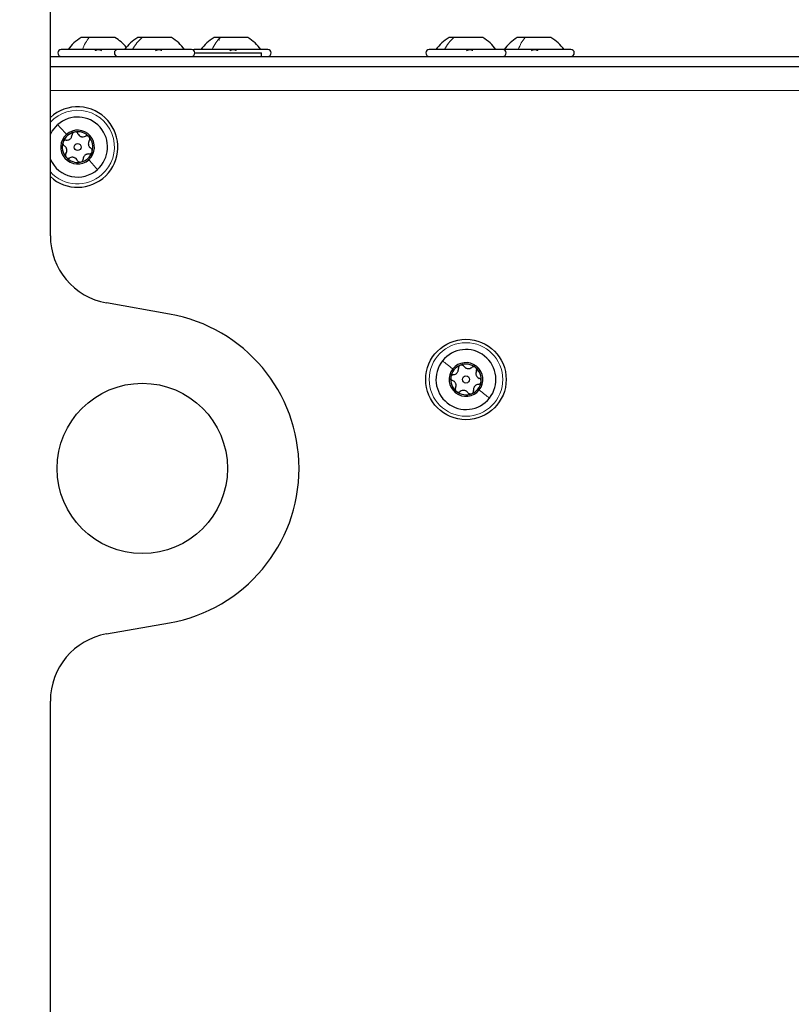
# Paper-space layout 'Blatt3' of a CAD drawing. Header units: millimetres. Extents: x 5 to 418, y 2 to 292.
# Tile 66 of 75: x 220 to 239, y 218 to 242. Entities that reach past the tile are written whole.
import ezdxf

# ---------------------------------------------------------------- set-up
doc = ezdxf.new("R2010")
doc.units = ezdxf.units.MM
doc.layers.add('SLD-0', color=7, linetype='Continuous')
doc.styles.add('SLDTEXTSTYLE1', font='TXT', dxfattribs={"width": 0.605})
doc.dimstyles.new('SLDDIMSTYLE0', dxfattribs={"dimtxt": 3.5, "dimasz": 3.302, "dimexe": 0, "dimexo": 0.0625, "dimgap": 0.875, "dimtad": 1, "dimlfac": 6, "dimrnd": 1e-09, "dimzin": 12, "dimdsep": 46, "dimtxsty": 'SLDTEXTSTYLE1', "dimsah": 1, "dimcen": 0.09, "dimadec": 0, "dimazin": 3, "dimtfac": 1, "dimtofl": 0, "dimtmove": 0, "dimatfit": 3, "dimfxl": 1, "dimfrac": 2, "dimtolj": 1, "dimtzin": 12, "dimarcsym": 0})

# ---------------------------------------------------------------- blocks, each defined once
blk = doc.blocks.new('_D_14')
at = {"layer": 'SLD-0', "color": 7}
for p, q in [((219.024, 247.673), (219.024, 257.523)), ((257.608, 238.881), (257.608, 257.523)), ((219.024, 256.523), (257.608, 256.523))]:
    blk.add_line(p, q, dxfattribs=at)
for points in [[(219.024, 256.523), (222.326, 256.015), (222.326, 257.031)], [(257.608, 256.523), (254.306, 257.031), (254.306, 256.015)]]:
    blk.add_solid(points, dxfattribs=at)
at = {"layer": 'SLD-0', "color": 7, "insert": (232.301, 261.034), "char_height": 3.5, "attachment_point": 1, "style": 'SLDTEXTSTYLE1'}
blk.add_mtext('231,5', dxfattribs=at)
blk = doc.blocks.new('_D_15')
at = {"layer": 'SLD-0', "color": 7}
for p, q in [((208.191, 235.448), (208.191, 270.57)), ((257.608, 238.881), (257.608, 270.57)), ((257.608, 269.57), (208.191, 269.57))]:
    blk.add_line(p, q, dxfattribs=at)
for centre, start, end in [((232.255, 272.256), 153.4349, 206.5651), ((233.544, 272.256), 333.4349, 26.5651)]:
    blk.add_arc(centre, 6.006, start, end, dxfattribs=at)
for points in [[(208.191, 269.57), (211.493, 269.062), (211.493, 270.078)], [(257.608, 269.57), (254.306, 270.078), (254.306, 269.062)]]:
    blk.add_solid(points, dxfattribs=at)
at = {"layer": 'SLD-0', "color": 7, "insert": (226.884, 274.082), "char_height": 3.5, "attachment_point": 1, "style": 'SLDTEXTSTYLE1'}
blk.add_mtext('296,5', dxfattribs=at)

psp = doc.layouts.new('Blatt3')

# ---------------------------------------------------------------- linework, layer by layer
at = {"color": 7, "linetype": 'Continuous', "lineweight": 25}
for p, q in [((220.6078, 236.6936), (220.6078, 246.8392)), ((221.559, 241.5392), (221.362, 241.5392)), ((222.187, 241.5392), (221.559, 241.5392)), ((222.8548, 241.5392), (222.7453, 241.5392)), ((223.5703, 241.5392), (222.8548, 241.5392)), ((224.766, 241.5392), (224.612, 241.5392)), ((225.437, 241.5392), (224.766, 241.5392)), ((230.4803, 241.5392), (230.362, 241.5392)), ((231.187, 241.5392), (230.4803, 241.5392)), ((232.2222, 241.5392), (232.0286, 241.5392)), ((232.8536, 241.5392), (232.2222, 241.5392)), ((222.2578, 241.2476), (220.8745, 241.2476)), ((224.0578, 241.2476), (222.2578, 241.2476)), ((225.9245, 241.2476), (224.1245, 241.2476)), ((231.6745, 241.2476), (229.8745, 241.2476)), ((233.3411, 241.2476), (231.6745, 241.2476)), ((220.6078, 241.0809), (246.6745, 241.0809)), ((224.1411, 241.1642), (225.7745, 241.1642)), ((225.7745, 241.0809), (225.7745, 241.1642)), ((220.6078, 240.8309), (246.6745, 240.8309)), ((223.5235, 234.781), (221.9851, 235.0523)), ((221.9851, 226.9596), (223.5235, 227.2308)), ((220.6078, 141.6936), (220.6078, 225.3182))]:
    psp.add_line(p, q, dxfattribs=at)
at = {"color": 7, "linetype": 'Continuous', "lineweight": 18}
psp.add_line((245.6745, 240.2476), (220.6078, 240.2476), dxfattribs=at)
at = {"color": 7, "linetype": 'Continuous', "lineweight": 25, "flags": 128}
for points in [[(224.1245, 241.2476), (224.0926, 241.2412), (224.0911, 241.2406)], [(220.6078, 239.1698), (220.6534, 239.2541), (220.7883, 239.4133)]]:
    psp.add_lwpolyline(points, dxfattribs=at)
at = {"color": 7, "linetype": 'Continuous', "lineweight": 25}
for centre, radius in [((221.2745, 238.8642), 0.0863), ((230.7745, 233.1809), 0.9833), ((222.8578, 231.0059), 2.0833), ((230.7745, 233.1809), 0.0863)]:
    psp.add_circle(centre, radius, dxfattribs=at)
at = {"color": 7, "linetype": 'Continuous', "lineweight": 18}
psp.add_circle((230.7745, 233.1809), 0.9, dxfattribs=at)
at = {"color": 7, "linetype": 'Continuous', "lineweight": 25}
for centre, radius, start, end in [((221.8295, 240.7027), 0.9583, 119.1989, 145.34848), ((221.7195, 240.7027), 0.9583, 38.81744, 60.8011), ((223.2128, 240.7027), 0.9583, 119.1989, 145.34848), ((223.1028, 240.7027), 0.9583, 34.65152, 60.8011), ((225.0795, 240.7027), 0.9583, 119.1989, 145.34848), ((224.9695, 240.7027), 0.9583, 34.65152, 60.8011), ((230.8295, 240.7027), 0.9583, 119.1989, 145.34848), ((230.7195, 240.7027), 0.9583, 34.65152, 60.8011), ((232.4962, 240.7027), 0.9583, 119.1989, 145.34848), ((232.3861, 240.7027), 0.9583, 34.65152, 60.8011), ((220.8745, 241.1642), 0.0833, 90, 270), ((222.2578, 241.1642), 0.0833, 90, 270), ((224.0578, 241.1642), 0.0833, 270, 90), ((225.9245, 241.1642), 0.0833, 270, 90), ((229.8745, 241.1642), 0.0833, 90, 270), ((231.6745, 241.1642), 0.0833, 270, 90), ((233.3411, 241.1642), 0.0833, 270, 90), ((221.2745, 238.8642), 0.9833, 41.52203, 132.68491), ((221.2745, 238.8642), 0.7333, 311.52203, 131.52203), ((221.2745, 238.8642), 0.9833, 227.31509, 41.52203), ((221.2745, 238.8642), 0.4125, 131.52203, 311.52203), ((221.2745, 238.8642), 0.375, 101.52203, 161.52203), ((221.2745, 238.8642), 0.4125, 311.52203, 131.52203), ((221.2745, 238.8642), 0.375, 41.52203, 101.52203), ((221.2745, 238.8642), 0.375, 341.52203, 41.52203), ((221.2745, 238.8642), 0.375, 161.52203, 221.52203), ((221.2745, 238.8642), 0.375, 221.52203, 281.52203), ((221.2745, 238.8642), 0.375, 281.52203, 341.52203), ((221.2745, 238.8642), 0.7333, 204.61998, 311.52203), ((222.2745, 236.6936), 1.6667, 180, 260), ((222.8578, 231.0059), 3.8333, 280, 80), ((230.7745, 233.1809), 0.7333, 321.52203, 141.52203), ((230.7745, 233.1809), 0.7333, 141.52203, 321.52203), ((230.7745, 233.1809), 0.4125, 321.52203, 141.52203), ((230.7745, 233.1809), 0.375, 51.52203, 111.52203), ((230.7745, 233.1809), 0.4125, 141.52203, 321.52203), ((230.7745, 233.1809), 0.375, 111.52203, 171.52203), ((230.7745, 233.1809), 0.375, 351.52203, 51.52203), ((230.7745, 233.1809), 0.375, 171.52203, 231.52203), ((230.7745, 233.1809), 0.375, 291.52203, 351.52203), ((230.7745, 233.1809), 0.375, 231.52203, 291.52203), ((222.2745, 225.3182), 1.6667, 100, 180)]:
    psp.add_arc(centre, radius, start, end, dxfattribs=at)
at = {"color": 7, "linetype": 'Continuous', "lineweight": 18}
for start, end in [(311.52203, 137.79455), (222.20545, 311.52203)]:
    psp.add_arc((221.2745, 238.8642), 0.9, start, end, dxfattribs=at)
for points in [[(221.3915, 241.2476), (221.415, 241.3054), (221.4622, 241.421), (221.5267, 241.4998), (221.559, 241.5392)], [(222.6191, 241.2476), (222.6523, 241.3054), (222.7186, 241.421), (222.8094, 241.4998), (222.8548, 241.5392)], [(224.565, 241.2476), (224.5932, 241.3054), (224.6498, 241.421), (224.7273, 241.4998), (224.766, 241.5392)], [(230.2515, 241.2476), (230.2837, 241.3054), (230.348, 241.421), (230.4362, 241.4998), (230.4803, 241.5392)], [(232.0518, 241.2476), (232.0758, 241.3054), (232.1237, 241.421), (232.1893, 241.4998), (232.2222, 241.5392)], [(220.7883, 239.4133), (220.8183, 239.3795), (220.8781, 239.312), (220.96, 239.2194), (221.001, 239.1731)], [(221.7606, 238.3152), (221.7307, 238.349), (221.6709, 238.4165), (221.5889, 238.5091), (221.5479, 238.5554)], [(230.2004, 233.6372), (230.2357, 233.6091), (230.3063, 233.553), (230.4032, 233.4761), (230.4516, 233.4376)], [(231.3486, 232.7246), (231.3132, 232.7527), (231.2426, 232.8088), (231.1458, 232.8858), (231.0974, 232.9243)]]:
    psp.add_open_spline(points, degree=3, dxfattribs=at)
at = {"color": 7, "linetype": 'Continuous', "lineweight": 25}
for points, knots in [([(224.7023, 241.5107), (224.7157, 241.5021), (224.7319, 241.4916), (224.7414, 241.4863), (224.743, 241.4854)], [0, 0, 0, 0, 0.8280965, 1, 1, 1, 1]), ([(221.7097, 241.2191), (221.7124, 241.223), (221.7178, 241.2308), (221.7349, 241.24), (221.7576, 241.2461), (221.784, 241.2483), (221.8103, 241.2461), (221.8325, 241.24), (221.8487, 241.2308), (221.8533, 241.223), (221.8557, 241.2191)], [0, 0, 0, 0, 0.1252207, 0.2494814, 0.3743239, 0.4990613, 0.6238954, 0.7493873, 0.8744403, 1, 1, 1, 1]), ([(223.1823, 241.2191), (223.1869, 241.223), (223.1961, 241.2308), (223.2176, 241.24), (223.2429, 241.2461), (223.2694, 241.2483), (223.2932, 241.2461), (223.3108, 241.24), (223.3212, 241.2308), (223.3215, 241.223), (223.3217, 241.2191)], [0, 0, 0, 0, 0.1252207, 0.2494814, 0.3743239, 0.4990613, 0.6238954, 0.7493873, 0.8744403, 1, 1, 1, 1]), ([(225.0009, 241.2191), (225.0045, 241.223), (225.0117, 241.2308), (225.0311, 241.24), (225.0551, 241.2461), (225.0819, 241.2483), (225.1073, 241.2461), (225.1275, 241.24), (225.1411, 241.2308), (225.1438, 241.223), (225.1451, 241.2191)], [0, 0, 0, 0, 0.12522067, 0.24948138, 0.37432391, 0.49906134, 0.62389537, 0.74938732, 0.87444029, 1, 1, 1, 1]), ([(230.7889, 241.2191), (230.7933, 241.223), (230.8021, 241.2308), (230.8232, 241.24), (230.8482, 241.2461), (230.8749, 241.2483), (230.8991, 241.2461), (230.9173, 241.24), (230.9283, 241.2308), (230.9291, 241.223), (230.9296, 241.2191)], [0, 0, 0, 0, 0.12522067, 0.24948138, 0.37432391, 0.49906134, 0.62389537, 0.74938732, 0.87444029, 1, 1, 1, 1]), ([(232.3796, 241.2191), (232.3824, 241.223), (232.3879, 241.2308), (232.4052, 241.24), (232.428, 241.2461), (232.4545, 241.2483), (232.4807, 241.2461), (232.5027, 241.24), (232.5188, 241.2308), (232.5233, 241.223), (232.5255, 241.2191)], [0, 0, 0, 0, 0.1252207, 0.2494814, 0.3743239, 0.4990613, 0.6238954, 0.7493873, 0.8744403, 1, 1, 1, 1]), ([(220.9967, 239.034), (221.0137, 239.0343), (221.0393, 239.0346), (221.0728, 239.0494), (221.096, 239.0655), (221.1149, 239.0866), (221.1338, 239.1182), (221.1373, 239.1436), (221.1396, 239.1606)], [0, 0, 0, 0, 0.24916786, 0.37430311, 0.49890328, 0.62398745, 0.74974625, 1, 1, 1, 1]), ([(221.1996, 239.2317), (221.1911, 239.229), (221.1743, 239.2238), (221.155, 239.2059), (221.1425, 239.1841), (221.1405, 239.1685), (221.1396, 239.1606)], [0, 0, 0, 0, 0.250033, 0.4996315, 0.7492277, 1, 1, 1, 1]), ([(221.2826, 239.1897), (221.2787, 239.1966), (221.2708, 239.2103), (221.2507, 239.2254), (221.226, 239.2343), (221.2084, 239.2326), (221.1996, 239.2317)], [0, 0, 0, 0, 0.24981472, 0.49990781, 0.75012012, 1, 1, 1, 1]), ([(221.2826, 239.1897), (221.2913, 239.1751), (221.3044, 239.1531), (221.334, 239.1315), (221.3595, 239.1195), (221.3872, 239.1136), (221.4241, 239.113), (221.4478, 239.1227), (221.4637, 239.1292)], [0, 0, 0, 0, 0.2491995, 0.3743362, 0.4989302, 0.6240074, 0.7497593, 1, 1, 1, 1]), ([(221.5552, 239.1128), (221.5487, 239.1188), (221.5357, 239.1308), (221.5106, 239.1385), (221.4855, 239.1385), (221.471, 239.1323), (221.4637, 239.1292)], [0, 0, 0, 0, 0.2499907, 0.4996106, 0.7491271, 1, 1, 1, 1]), ([(221.5604, 239.02), (221.5644, 239.0268), (221.5723, 239.0405), (221.5753, 239.0654), (221.5707, 239.0913), (221.5604, 239.1057), (221.5552, 239.1128)], [0, 0, 0, 0, 0.2498519, 0.4999015, 0.7501147, 1, 1, 1, 1]), ([(220.9188, 238.9831), (220.9169, 238.9745), (220.913, 238.9572), (220.9189, 238.9317), (220.9314, 238.9099), (220.9441, 238.9004), (220.9504, 238.8956)], [0, 0, 0, 0, 0.2498571, 0.4994664, 0.7490114, 1, 1, 1, 1]), ([(220.9967, 239.034), (220.9888, 239.034), (220.973, 239.0341), (220.9498, 239.0242), (220.9298, 239.0073), (220.9225, 238.9911), (220.9188, 238.9831)], [0, 0, 0, 0, 0.2498071, 0.5000551, 0.7503094, 1, 1, 1, 1]), ([(220.9885, 238.7085), (220.9969, 238.7234), (221.0094, 238.7457), (221.0133, 238.7822), (221.0109, 238.8103), (221.0021, 238.8372), (220.9843, 238.8694), (220.9639, 238.8851), (220.9504, 238.8956)], [0, 0, 0, 0, 0.249201, 0.3743378, 0.4989316, 0.6240084, 0.74976, 1, 1, 1, 1]), ([(221.5604, 239.02), (221.5521, 239.0051), (221.5396, 238.9828), (221.5357, 238.9463), (221.538, 238.9182), (221.5468, 238.8913), (221.5647, 238.8591), (221.585, 238.8434), (221.5986, 238.8329)], [0, 0, 0, 0, 0.249201, 0.3743378, 0.4989316, 0.6240084, 0.74976, 1, 1, 1, 1]), ([(221.6301, 238.7454), (221.6321, 238.754), (221.6359, 238.7713), (221.6301, 238.7968), (221.6175, 238.8186), (221.6049, 238.8281), (221.5986, 238.8329)], [0, 0, 0, 0, 0.2498571, 0.4994664, 0.7490114, 1, 1, 1, 1]), ([(220.9885, 238.7085), (220.9846, 238.7017), (220.9767, 238.688), (220.9736, 238.6631), (220.9783, 238.6372), (220.9886, 238.6228), (220.9937, 238.6157)], [0, 0, 0, 0, 0.2498519, 0.4999015, 0.7501147, 1, 1, 1, 1]), ([(220.9937, 238.6157), (221.0002, 238.6097), (221.0132, 238.5977), (221.0383, 238.59), (221.0634, 238.59), (221.078, 238.5962), (221.0853, 238.5993)], [0, 0, 0, 0, 0.2499907, 0.4996106, 0.7491271, 1, 1, 1, 1]), ([(221.2664, 238.5388), (221.2576, 238.5534), (221.2446, 238.5754), (221.215, 238.597), (221.1894, 238.609), (221.1617, 238.6149), (221.1249, 238.6155), (221.1011, 238.6058), (221.0853, 238.5993)], [0, 0, 0, 0, 0.24919948, 0.37433619, 0.49893021, 0.62400742, 0.74975934, 1, 1, 1, 1]), ([(221.5523, 238.6945), (221.5353, 238.6942), (221.5097, 238.6939), (221.4761, 238.6791), (221.453, 238.663), (221.4341, 238.6419), (221.4151, 238.6103), (221.4117, 238.5849), (221.4094, 238.5679)], [0, 0, 0, 0, 0.2491679, 0.3743031, 0.4989033, 0.6239875, 0.7497462, 1, 1, 1, 1]), ([(221.5523, 238.6945), (221.5602, 238.6945), (221.576, 238.6944), (221.5991, 238.7043), (221.6192, 238.7212), (221.6265, 238.7374), (221.6301, 238.7454)], [0, 0, 0, 0, 0.2498071, 0.5000551, 0.7503094, 1, 1, 1, 1]), ([(221.2664, 238.5388), (221.2703, 238.5319), (221.2782, 238.5182), (221.2983, 238.5031), (221.323, 238.4942), (221.3406, 238.4959), (221.3494, 238.4968)], [0, 0, 0, 0, 0.2498147, 0.4999078, 0.7501201, 1, 1, 1, 1]), ([(221.3494, 238.4968), (221.3578, 238.4995), (221.3747, 238.5047), (221.3939, 238.5226), (221.4065, 238.5444), (221.4084, 238.56), (221.4094, 238.5679)], [0, 0, 0, 0, 0.250033, 0.4996315, 0.7492277, 1, 1, 1, 1]), ([(230.726, 233.5029), (230.7209, 233.5089), (230.7107, 233.521), (230.6883, 233.5324), (230.6625, 233.5369), (230.6454, 233.5322), (230.6369, 233.5298)], [0, 0, 0, 0, 0.2498147, 0.4999078, 0.7501201, 1, 1, 1, 1]), ([(230.4714, 233.2999), (230.4636, 233.2985), (230.4481, 233.2958), (230.427, 233.2821), (230.4102, 233.2619), (230.4058, 233.2448), (230.4036, 233.2362)], [0, 0, 0, 0, 0.2498071, 0.5000551, 0.7503094, 1, 1, 1, 1]), ([(230.4714, 233.2999), (230.4881, 233.303), (230.5132, 233.3078), (230.5437, 233.3282), (230.5637, 233.3481), (230.5787, 233.3721), (230.5919, 233.4066), (230.5909, 233.4322), (230.5902, 233.4493)], [0, 0, 0, 0, 0.2491679, 0.3743031, 0.4989033, 0.6239875, 0.7497462, 1, 1, 1, 1]), ([(230.6369, 233.5298), (230.6291, 233.5257), (230.6134, 233.5176), (230.5975, 233.4966), (230.5889, 233.473), (230.5898, 233.4572), (230.5902, 233.4493)], [0, 0, 0, 0, 0.250033, 0.4996315, 0.7492277, 1, 1, 1, 1]), ([(230.726, 233.5029), (230.7371, 233.49), (230.7538, 233.4706), (230.7867, 233.4544), (230.8139, 233.447), (230.8422, 233.4461), (230.8786, 233.4519), (230.9003, 233.4656), (230.9148, 233.4747)], [0, 0, 0, 0, 0.2491995, 0.3743362, 0.4989302, 0.6240074, 0.7497593, 1, 1, 1, 1]), ([(231.0078, 233.4745), (231.0004, 233.4792), (230.9855, 233.4888), (230.9594, 233.492), (230.9347, 233.4877), (230.9214, 233.4791), (230.9148, 233.4747)], [0, 0, 0, 0, 0.2499907, 0.4996106, 0.7491271, 1, 1, 1, 1]), ([(231.029, 233.3839), (231.0317, 233.3913), (231.0372, 233.4062), (231.0358, 233.4313), (231.0268, 233.4559), (231.0141, 233.4683), (231.0078, 233.4745)], [0, 0, 0, 0, 0.2498519, 0.4999015, 0.7501147, 1, 1, 1, 1]), ([(231.029, 233.3839), (231.0234, 233.3678), (231.015, 233.3437), (231.0174, 233.3071), (231.0247, 233.2798), (231.038, 233.2549), (231.0612, 233.2262), (231.0839, 233.2143), (231.0991, 233.2063)], [0, 0, 0, 0, 0.249201, 0.3743378, 0.4989316, 0.6240084, 0.74976, 1, 1, 1, 1]), ([(230.4036, 233.2362), (230.4032, 233.2274), (230.4024, 233.2097), (230.4126, 233.1856), (230.4287, 233.1663), (230.4428, 233.1591), (230.4499, 233.1555)], [0, 0, 0, 0, 0.24985708, 0.49946639, 0.74901135, 1, 1, 1, 1]), ([(230.5199, 232.9779), (230.5255, 232.994), (230.534, 233.0181), (230.5315, 233.0547), (230.5243, 233.082), (230.511, 233.107), (230.4878, 233.1356), (230.465, 233.1476), (230.4499, 233.1555)], [0, 0, 0, 0, 0.24920104, 0.37433782, 0.49893155, 0.62400843, 0.74976002, 1, 1, 1, 1]), ([(231.0776, 233.062), (231.0608, 233.0588), (231.0357, 233.054), (231.0052, 233.0336), (230.9852, 233.0137), (230.9703, 232.9897), (230.9571, 232.9553), (230.9581, 232.9296), (230.9588, 232.9125)], [0, 0, 0, 0, 0.2491679, 0.3743031, 0.4989033, 0.6239875, 0.7497462, 1, 1, 1, 1]), ([(231.0776, 233.062), (231.0853, 233.0633), (231.1009, 233.0661), (231.122, 233.0798), (231.1388, 233.0999), (231.1432, 233.1171), (231.1454, 233.1256)], [0, 0, 0, 0, 0.2498071, 0.5000551, 0.7503094, 1, 1, 1, 1]), ([(231.1454, 233.1256), (231.1458, 233.1345), (231.1466, 233.1521), (231.1364, 233.1763), (231.1202, 233.1956), (231.1061, 233.2027), (231.0991, 233.2063)], [0, 0, 0, 0, 0.2498571, 0.4994664, 0.7490114, 1, 1, 1, 1]), ([(230.5199, 232.9779), (230.5172, 232.9705), (230.5118, 232.9557), (230.5131, 232.9306), (230.5222, 232.9059), (230.5348, 232.8935), (230.5411, 232.8873)], [0, 0, 0, 0, 0.2498519, 0.4999015, 0.7501147, 1, 1, 1, 1]), ([(230.5411, 232.8873), (230.5486, 232.8826), (230.5635, 232.8731), (230.5895, 232.8698), (230.6143, 232.8742), (230.6275, 232.8828), (230.6342, 232.8871)], [0, 0, 0, 0, 0.2499907, 0.4996106, 0.7491271, 1, 1, 1, 1]), ([(230.823, 232.859), (230.8119, 232.8719), (230.7952, 232.8912), (230.7623, 232.9074), (230.735, 232.9148), (230.7068, 232.9158), (230.6704, 232.91), (230.6486, 232.8962), (230.6342, 232.8871)], [0, 0, 0, 0, 0.2491995, 0.3743362, 0.4989302, 0.6240074, 0.7497593, 1, 1, 1, 1]), ([(230.823, 232.859), (230.8281, 232.8529), (230.8382, 232.8408), (230.8606, 232.8294), (230.8865, 232.8249), (230.9035, 232.8297), (230.912, 232.8321)], [0, 0, 0, 0, 0.2498147, 0.4999078, 0.7501201, 1, 1, 1, 1]), ([(230.912, 232.8321), (230.9199, 232.8361), (230.9356, 232.8443), (230.9514, 232.8652), (230.96, 232.8888), (230.9592, 232.9046), (230.9588, 232.9125)], [0, 0, 0, 0, 0.250033, 0.4996315, 0.7492277, 1, 1, 1, 1])]:
    psp.add_open_spline(points, degree=3, knots=knots, dxfattribs=at)

# ---------------------------------------------------------------- dimensions: what is measured, and where the dimension line sits
at = {"layer": 'SLD-0', "color": 7}
dim = psp.add_linear_dim(base=(208.1911, 269.57), p1=(257.6078, 238.8809), p2=(208.1911, 235.4476), text='(<>)', dimstyle='SLDDIMSTYLE0', dxfattribs=at)
dim.commit()
dim.dimension.update_dxf_attribs({"geometry": '_D_15', "text_midpoint": (232.8995, 269.57), "dimtype": 160})
dim = psp.add_linear_dim(base=(257.6078, 256.5227), p1=(219.0245, 247.6726), p2=(257.6078, 238.8809), dimstyle='SLDDIMSTYLE0', dxfattribs=at)
dim.commit()
dim.dimension.update_dxf_attribs({"geometry": '_D_14', "text_midpoint": (238.3161, 256.5227), "dimtype": 160})

doc.saveas('drawing.dxf')
